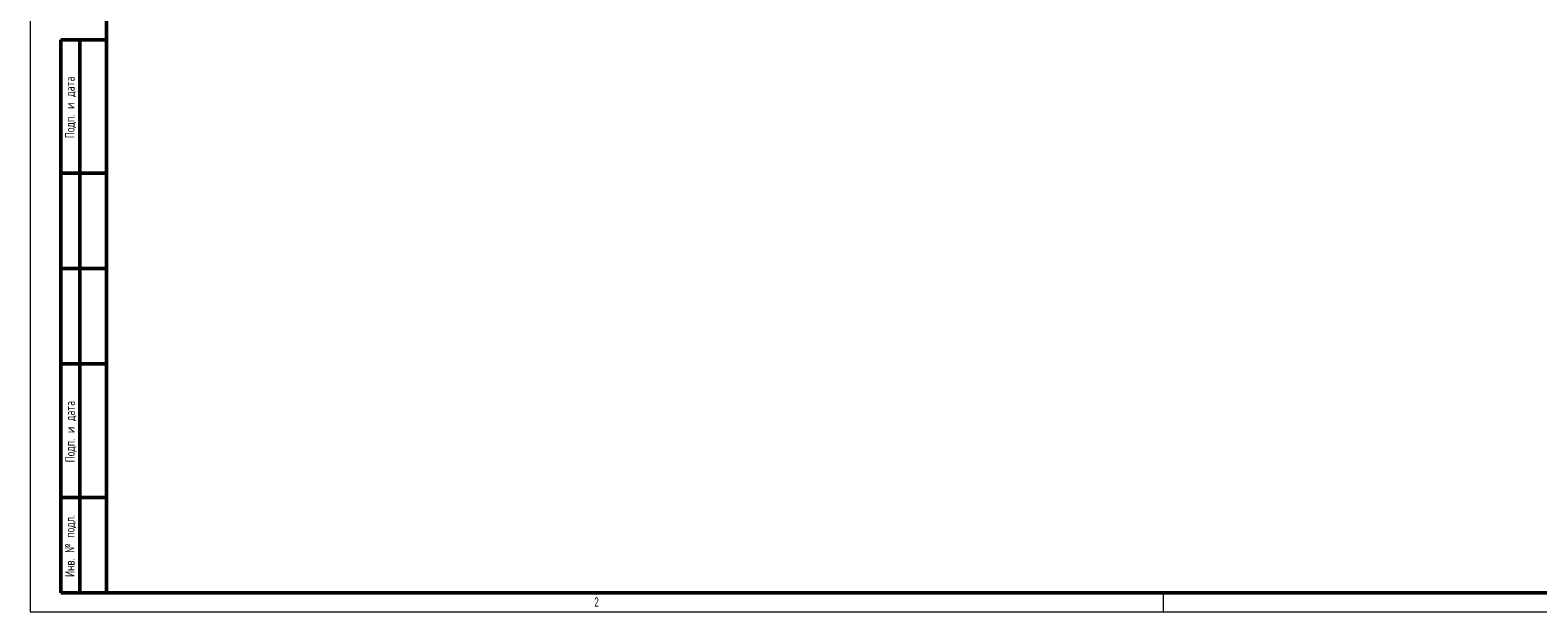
# Model space of a CAD drawing. Header units: millimetres. Extents: x 0 to 594, y 0 to 420.
# Tile 1 of 17: x 0 to 395, y 0 to 153. Entities that reach past the tile are written whole.
import ezdxf

# ---------------------------------------------------------------- set-up
doc = ezdxf.new("R2010")
doc.units = ezdxf.units.MM
doc.layers.add('ОСЕВЫЕ', color=7, linetype='Continuous')
doc.layers.add('ОСНОВНОЙ', color=7, linetype='Continuous', lineweight=25)
doc.styles.add('SLDTEXTSTYLE0', font='TXT', dxfattribs={"width": 0.7, "bigfont": 'bigfont'})
doc.styles.add('SLDTEXTSTYLE2', font='TXT', dxfattribs={"width": 0.605})

msp = doc.modelspace()

# ---------------------------------------------------------------- linework, layer by layer
at = {"color": 7, "linetype": 'Continuous', "lineweight": 50}
for p, q in [((20, 415), (20, 5)), ((8, 5), (8, 150)), ((8, 150), (20, 150)), ((13, 5), (13, 150)), ((20, 115), (8, 115)), ((20, 90), (8, 90)), ((20, 65), (8, 65)), ((8, 30), (20, 30)), ((8, 5), (20, 5)), ((20, 5), (589, 5))]:
    msp.add_line(p, q, dxfattribs=at)
at = {"color": 7, "linetype": 'Continuous', "lineweight": 25}
msp.add_line((20, 292), (20, 5), dxfattribs=at)
msp.add_line((20, 292), (20, 5), dxfattribs=at)
at = {"layer": 'ОСЕВЫЕ', "lineweight": 18}
for p, q in [((0, 420), (0, 0)), ((0, 0), (594, 0))]:
    msp.add_line(p, q, dxfattribs=at)
at = {"layer": 'ОСНОВНОЙ', "linetype": 'Continuous', "lineweight": 18}
for p, q in [((20, 5), (20, 415)), ((589, 5), (20, 5)), ((297, 5), (297, 0)), ((304.5, 4.999), (304.5, 5.001))]:
    msp.add_line(p, q, dxfattribs=at)

# ---------------------------------------------------------------- texts
at = {"color": 7, "linetype": 'Continuous', "lineweight": 0, "char_height": 2.5, "attachment_point": 2, "rotation": 90, "style": 'SLDTEXTSTYLE0'}
for s, insert in [('Подп. и дата', (9.143, 132.268)), ('Подп. и дата', (9.204, 47.268)), ('Инв. № подл.', (9.143, 17.27))]:
    msp.add_mtext(s, dxfattribs=dict(at, insert=insert))
at = {"layer": 'ОСНОВНОЙ', "insert": (148.483, 3.823), "char_height": 2.5, "attachment_point": 2, "style": 'SLDTEXTSTYLE2'}
msp.add_mtext('2', dxfattribs=at)

doc.saveas('drawing.dxf')
